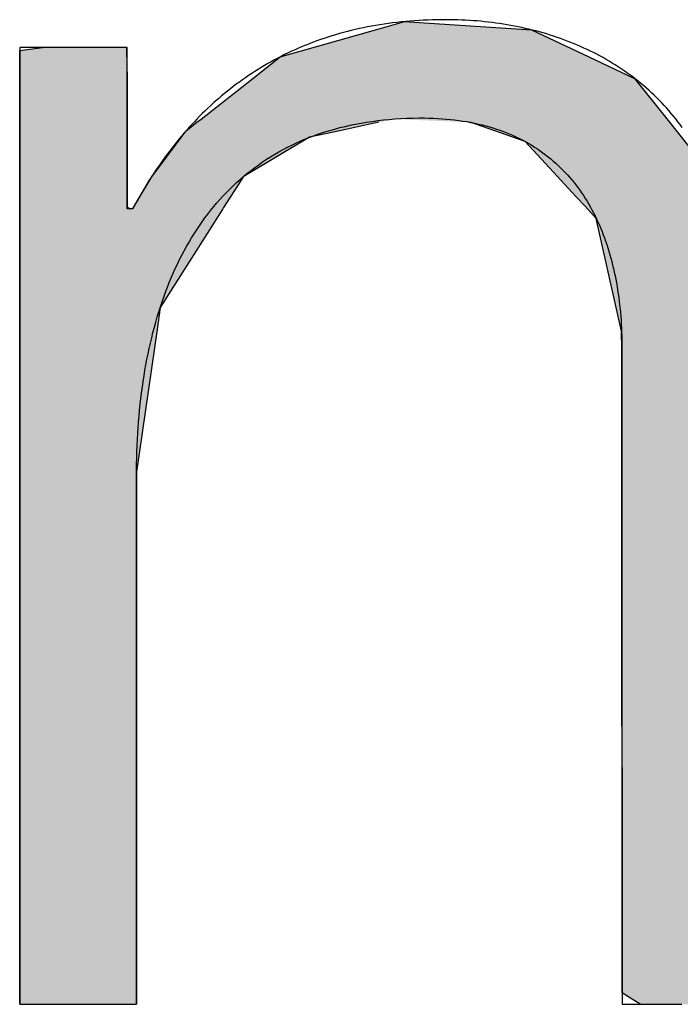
# Model space of a CAD drawing. Extents: x 715 to 7297, y 217 to 5760.
# Tile 27 of 89: x 3255 to 3291, y 426 to 480. Entities that reach past the tile are written whole.
import ezdxf

# ---------------------------------------------------------------- set-up
doc = ezdxf.new("R2010")
doc.units = 0
doc.layers.get('0').update_dxf_attribs({"linetype": 'CONTINUOUS'})
doc.layers.add('LOGO', color=7, linetype='CONTINUOUS')

# ---------------------------------------------------------------- blocks, each defined once
blk = doc.blocks.new('*U25')
at = {"layer": 'LOGO', "color": 30, "linetype": 'CONTINUOUS'}
for p, q in [((2.8125, 7.6944), (3.0151, 7.7517)), ((3.0151, 7.7517), (3.0415, 7.7592)), ((3.0415, 7.7592), (3.1575, 7.7517)), ((3.1575, 7.7517), (4.045, 7.6944)), ((7.2875, 7.667), (7.5662, 7.7517)), ((7.5662, 7.7517), (7.7901, 7.7592)), ((7.7901, 7.7592), (8.1269, 7.7705)), ((8.1269, 7.7705), (8.205, 7.7592)), ((8.205, 7.7592), (8.257, 7.7517)), ((8.257, 7.7517), (8.8448, 7.667)), ((2.0601, 7.4815), (2.8125, 7.6944)), ((4.045, 7.6944), (4.4971, 7.4815)), ((6.6525, 7.474), (7.2875, 7.667)), ((8.8448, 7.667), (9.1621, 7.474)), ((0.0009, 7.533), (0.181, 7.5547)), ((0.8447, 7.5547), (0.8452, 7.533)), ((0.0009, 7.309), (0.0009, 7.533)), ((0.8452, 7.533), (0.8501, 7.309)), ((1.8423, 7.3105), (2.0601, 7.4815)), ((4.4971, 7.4815), (4.8601, 7.3105)), ((6.0994, 7.0342), (6.6525, 7.474)), ((9.1621, 7.474), (9.8851, 7.0342)), ((0.0009, 7.2858), (0.0009, 7.309)), ((0.8501, 7.309), (0.8501, 7.2858)), ((1.4345, 6.9904), (1.8423, 7.3105)), ((4.8601, 7.3105), (5.1149, 6.9904)), ((0.0009, 6.8026), (0.0009, 7.2858)), ((0.8501, 7.2858), (0.8501, 6.8026)), ((5.9796, 6.9389), (6.0994, 7.0342)), ((9.8851, 7.0342), (9.9248, 6.9389)), ((1.3157, 6.8972), (1.4013, 6.9644)), ((1.4013, 6.9644), (1.4345, 6.9904)), ((2.8396, 6.9644), (2.5297, 6.8972)), ((3.9961, 6.8117), (3.5596, 6.9644)), ((5.1149, 6.9904), (5.1357, 6.9644)), ((5.1357, 6.9644), (5.2572, 6.8117)), ((5.9, 6.8756), (5.9796, 6.9389)), ((7.1854, 6.9389), (7.0364, 6.8756)), ((8.4328, 6.9158), (7.1854, 6.9389)), ((9.9248, 6.9389), (9.9345, 6.9158)), ((1.046, 6.535), (1.2773, 6.8457)), ((1.2773, 6.8457), (1.3157, 6.8972)), ((2.2922, 6.8457), (1.7672, 6.535)), ((2.5297, 6.8972), (2.2922, 6.8457)), ((5.7793, 6.6977), (5.9, 6.8756)), ((7.0364, 6.8756), (6.6174, 6.6977)), ((9.1699, 6.4434), (8.4328, 6.9158)), ((9.9345, 6.9158), (10.1315, 6.4434)), ((0.0009, 6.712), (0.0009, 6.8026)), ((0.8501, 6.8026), (0.8501, 6.712)), ((4.1882, 6.6038), (3.9961, 6.8117)), ((5.2572, 6.8117), (5.4227, 6.6038)), ((0.0009, 6.295), (0.0009, 6.712)), ((0.8501, 6.712), (0.8501, 6.295)), ((5.6143, 6.4542), (5.7793, 6.6977)), ((6.6174, 6.6977), (6.3622, 6.4542)), ((1.0255, 6.5075), (1.046, 6.535)), ((1.7672, 6.535), (1.7497, 6.5075)), ((4.3988, 6.376), (4.1882, 6.6038)), ((5.4227, 6.6038), (5.5112, 6.376)), ((0.8997, 6.2913), (1.0255, 6.5075)), ((1.7497, 6.5075), (1.6124, 6.2913)), ((5.5112, 6.376), (5.6143, 6.4542)), ((6.3622, 6.4542), (6.2802, 6.376)), ((4.4681, 6.301), (4.3988, 6.376)), ((6.2802, 6.376), (6.2016, 6.301)), ((9.3969, 5.8232), (9.1699, 6.4434)), ((10.1315, 6.4434), (10.3901, 5.8232)), ((4.5572, 6.2046), (4.4681, 6.301)), ((6.2016, 6.301), (6.1634, 6.2046)), ((0.0009, 6.2807), (0.0009, 6.295)), ((0.0009, 5.5026), (0.0009, 6.2807)), ((0.8501, 6.295), (0.8782, 6.2807)), ((0.8933, 6.2807), (0.8997, 6.2913)), ((1.6056, 6.2807), (1.1112, 5.5026)), ((1.6124, 6.2913), (1.6056, 6.2807)), ((4.7569, 5.3141), (4.5572, 6.2046)), ((6.1634, 6.2046), (5.8106, 5.3141)), ((9.4891, 5.5712), (9.3969, 5.8232)), ((10.3901, 5.8232), (10.408, 5.5712)), ((9.5028, 5.1158), (9.4891, 5.5712)), ((10.408, 5.5712), (10.4404, 5.1158)), ((0.0009, 5.3287), (0.0009, 5.5026)), ((1.1112, 5.5026), (1.0861, 5.3287)), ((0.0009, 4.2043), (0.0009, 5.3287)), ((1.0861, 5.3287), (0.9233, 4.2043)), ((4.758, 5.1719), (4.7569, 5.3141)), ((5.8106, 5.3141), (5.7542, 5.1719)), ((4.7594, 4.9763), (4.758, 5.1719)), ((5.7542, 5.1719), (5.7342, 4.9763)), ((9.5168, 4.6512), (9.5028, 5.1158)), ((10.4404, 5.1158), (10.4404, 4.6512)), ((4.7594, 4.5045), (4.7594, 4.9763)), ((5.7342, 4.9763), (5.686, 4.5045)), ((9.518, 4.6115), (9.5168, 4.6512)), ((9.518, 3.6694), (9.518, 4.6115)), ((10.4404, 4.6512), (10.4404, 4.6115)), ((10.4404, 4.6115), (10.4404, 3.6694)), ((4.7594, 4.2315), (4.7594, 4.5045)), ((5.686, 4.5045), (5.683, 4.2315)), ((0.0009, 3.7966), (0.0009, 4.2043)), ((0.9233, 4.2043), (0.9233, 3.7966)), ((4.7594, 4.1327), (4.7594, 4.2315)), ((5.683, 4.2315), (5.6818, 4.1327)), ((4.7594, 3.4908), (4.7594, 4.1327)), ((5.6818, 4.1327), (5.6818, 3.4908)), ((0.0009, 2.974), (0.0009, 3.7966)), ((0.9233, 3.7966), (0.9233, 2.974)), ((9.518, 3.638), (9.518, 3.6694)), ((10.4404, 3.6694), (10.4404, 3.638)), ((9.518, 2.4418), (9.518, 3.638)), ((10.4404, 3.638), (10.4404, 2.4418)), ((4.7594, 2.536), (4.7594, 3.4908)), ((5.6818, 3.4908), (5.6818, 2.536)), ((0.0009, 1.7518), (0.0009, 2.974)), ((0.9233, 2.974), (0.9233, 1.7518)), ((4.7594, 1.8497), (4.7594, 2.536)), ((5.6818, 2.536), (5.6818, 1.8497)), ((9.518, 2.4209), (9.518, 2.4418)), ((9.518, 1.2401), (9.518, 2.4209)), ((10.4404, 2.4418), (10.4404, 2.4209)), ((10.4404, 2.4209), (10.4404, 1.2401)), ((4.7594, 0.7557), (4.7594, 1.8497)), ((5.6818, 1.8497), (5.6818, 0.7557)), ((0.0009, 0.9776), (0.0009, 1.7518)), ((0.9233, 1.7518), (0.9233, 0.9776)), ((9.518, 1.2295), (9.518, 1.2401)), ((9.518, 0.3358), (9.518, 1.2295)), ((10.4404, 1.2401), (10.4404, 1.2295)), ((10.4404, 1.2295), (10.4404, 0.3358)), ((0.0009, 0.4495), (0.0009, 0.9776)), ((0.9233, 0.9776), (0.9233, 0.4495)), ((4.7594, 0.594), (4.7594, 0.7557)), ((5.6818, 0.7557), (5.6818, 0.594)), ((4.7594, 0.0885), (4.7594, 0.594)), ((5.6818, 0.594), (5.6818, 0.0885)), ((0.0009, 0.2507), (0.0009, 0.4495)), ((0.9233, 0.4495), (0.9233, 0.2507)), ((9.518, 0.3329), (9.518, 0.3358)), ((9.5181, -0.0004), (9.518, 0.3329)), ((10.4404, 0.3329), (10.4402, -0.0004)), ((10.4404, 0.3358), (10.4404, 0.3329)), ((0.0009, 0.0951), (0.0009, 0.2507)), ((0.9233, 0.2507), (0.9229, 0.0951)), ((0.0009, -0.0004), (0.0009, 0.0951)), ((0.9229, 0.0951), (0.9226, -0.0004)), ((4.8056, 0.06), (4.7594, 0.0885)), ((5.6818, 0.0885), (5.6818, 0.06)), ((4.9035, -0.0004), (4.8056, 0.06)), ((5.6818, 0.06), (5.659, -0.0004))]:
    blk.add_line(p, q, dxfattribs=at)
at = {"layer": 'LOGO', "color": 30, "linetype": 'CONTINUOUS', "extrusion": (0, 0, -1)}
for points in [[(-3.0151, 7.7517), (-4.045, 7.6944), (-2.8125, 7.6944)], [(-3.0415, 7.7592), (-3.1575, 7.7517), (-3.0151, 7.7517)], [(-3.0151, 7.7517), (-3.1575, 7.7517), (-4.045, 7.6944)], [(-7.5662, 7.7517), (-8.8448, 7.667), (-7.2875, 7.667)], [(-7.7901, 7.7592), (-8.257, 7.7517), (-7.5662, 7.7517)], [(-7.5662, 7.7517), (-8.257, 7.7517), (-8.8448, 7.667)], [(-8.1269, 7.7705), (-8.205, 7.7592), (-7.7901, 7.7592)], [(-7.7901, 7.7592), (-8.205, 7.7592), (-8.257, 7.7517)], [(-2.8125, 7.6944), (-4.4971, 7.4815), (-2.0601, 7.4815)], [(-2.8125, 7.6944), (-4.045, 7.6944), (-4.4971, 7.4815)], [(-7.2875, 7.667), (-9.1621, 7.474), (-6.6525, 7.474)], [(-7.2875, 7.667), (-8.8448, 7.667), (-9.1621, 7.474)], [(-0.181, 7.5547), (-0.8452, 7.533), (-0.0009, 7.533)], [(-0.181, 7.5547), (-0.8447, 7.5547), (-0.8452, 7.533)], [(-0.0009, 7.533), (-0.8501, 7.309), (-0.0009, 7.309)], [(-0.0009, 7.533), (-0.8452, 7.533), (-0.8501, 7.309)], [(-2.0601, 7.4815), (-4.8601, 7.3105), (-1.8423, 7.3105)], [(-2.0601, 7.4815), (-4.4971, 7.4815), (-4.8601, 7.3105)], [(-6.6525, 7.474), (-9.8851, 7.0342), (-6.0994, 7.0342)], [(-6.6525, 7.474), (-9.1621, 7.474), (-9.8851, 7.0342)], [(-0.0009, 7.309), (-0.8501, 7.2858), (-0.0009, 7.2858)], [(-0.0009, 7.309), (-0.8501, 7.309), (-0.8501, 7.2858)], [(-1.8423, 7.3105), (-5.1149, 6.9904), (-1.4345, 6.9904)], [(-1.8423, 7.3105), (-4.8601, 7.3105), (-5.1149, 6.9904)], [(-0.0009, 7.2858), (-0.8501, 6.8026), (-0.0009, 6.8026)], [(-0.0009, 7.2858), (-0.8501, 7.2858), (-0.8501, 6.8026)], [(-6.0994, 7.0342), (-9.9248, 6.9389), (-5.9796, 6.9389)], [(-6.0994, 7.0342), (-9.8851, 7.0342), (-9.9248, 6.9389)], [(-1.4013, 6.9644), (-2.5297, 6.8972), (-1.3157, 6.8972)], [(-1.4345, 6.9904), (-2.8396, 6.9644), (-1.4013, 6.9644)], [(-1.4013, 6.9644), (-2.8396, 6.9644), (-2.5297, 6.8972)], [(-1.4345, 6.9904), (-2.9599, 6.9904), (-2.8396, 6.9644)], [(-2.9599, 6.9904), (-5.1357, 6.9644), (-3.5596, 6.9644)], [(-2.9599, 6.9904), (-5.1149, 6.9904), (-5.1357, 6.9644)], [(-3.5596, 6.9644), (-5.2572, 6.8117), (-3.9961, 6.8117)], [(-3.5596, 6.9644), (-5.1357, 6.9644), (-5.2572, 6.8117)], [(-5.9796, 6.9389), (-7.0364, 6.8756), (-5.9, 6.8756)], [(-5.9796, 6.9389), (-7.1854, 6.9389), (-7.0364, 6.8756)], [(-7.1854, 6.9389), (-9.9345, 6.9158), (-8.4328, 6.9158)], [(-7.1854, 6.9389), (-9.9248, 6.9389), (-9.9345, 6.9158)], [(-1.2773, 6.8457), (-1.7672, 6.535), (-1.046, 6.535)], [(-1.3157, 6.8972), (-2.2922, 6.8457), (-1.2773, 6.8457)], [(-1.2773, 6.8457), (-2.2922, 6.8457), (-1.7672, 6.535)], [(-1.3157, 6.8972), (-2.5297, 6.8972), (-2.2922, 6.8457)], [(-5.9, 6.8756), (-6.6174, 6.6977), (-5.7793, 6.6977)], [(-5.9, 6.8756), (-7.0364, 6.8756), (-6.6174, 6.6977)], [(-8.4328, 6.9158), (-10.1315, 6.4434), (-9.1699, 6.4434)], [(-8.4328, 6.9158), (-9.9345, 6.9158), (-10.1315, 6.4434)], [(-0.0009, 6.8026), (-0.8501, 6.712), (-0.0009, 6.712)], [(-0.0009, 6.8026), (-0.8501, 6.8026), (-0.8501, 6.712)], [(-3.9961, 6.8117), (-5.4227, 6.6038), (-4.1882, 6.6038)], [(-3.9961, 6.8117), (-5.2572, 6.8117), (-5.4227, 6.6038)], [(-0.0009, 6.712), (-0.8501, 6.295), (-0.0009, 6.295)], [(-0.0009, 6.712), (-0.8501, 6.712), (-0.8501, 6.295)], [(-5.7793, 6.6977), (-6.3622, 6.4542), (-5.6143, 6.4542)], [(-5.7793, 6.6977), (-6.6174, 6.6977), (-6.3622, 6.4542)], [(-1.046, 6.535), (-1.7497, 6.5075), (-1.0255, 6.5075)], [(-1.046, 6.535), (-1.7672, 6.535), (-1.7497, 6.5075)], [(-4.1882, 6.6038), (-5.5112, 6.376), (-4.3988, 6.376)], [(-4.1882, 6.6038), (-5.4227, 6.6038), (-5.5112, 6.376)], [(-1.0255, 6.5075), (-1.6124, 6.2913), (-0.8997, 6.2913)], [(-1.0255, 6.5075), (-1.7497, 6.5075), (-1.6124, 6.2913)], [(-5.6143, 6.4542), (-6.2802, 6.376), (-5.5112, 6.376)], [(-5.6143, 6.4542), (-6.3622, 6.4542), (-6.2802, 6.376)], [(-4.3988, 6.376), (-6.2016, 6.301), (-4.4681, 6.301)], [(-4.3988, 6.376), (-6.2802, 6.376), (-6.2016, 6.301)], [(-9.1699, 6.4434), (-10.3901, 5.8232), (-9.3969, 5.8232)], [(-9.1699, 6.4434), (-10.1315, 6.4434), (-10.3901, 5.8232)], [(-4.4681, 6.301), (-6.1634, 6.2046), (-4.5572, 6.2046)], [(-4.4681, 6.301), (-6.2016, 6.301), (-6.1634, 6.2046)], [(-0.0009, 6.295), (-0.8782, 6.2807), (-0.0009, 6.2807)], [(-0.0009, 6.295), (-0.8501, 6.295), (-0.8782, 6.2807)], [(-0.0009, 6.2807), (-1.1112, 5.5026), (-0.0009, 5.5026)], [(-0.0009, 6.2807), (-1.6056, 6.2807), (-1.1112, 5.5026)], [(-0.8997, 6.2913), (-1.6056, 6.2807), (-0.8933, 6.2807)], [(-0.8997, 6.2913), (-1.6124, 6.2913), (-1.6056, 6.2807)], [(-4.5572, 6.2046), (-5.8106, 5.3141), (-4.7569, 5.3141)], [(-4.5572, 6.2046), (-6.1634, 6.2046), (-5.8106, 5.3141)], [(-9.3969, 5.8232), (-10.408, 5.5712), (-9.4891, 5.5712)], [(-9.3969, 5.8232), (-10.3901, 5.8232), (-10.408, 5.5712)], [(-9.4891, 5.5712), (-10.4404, 5.1158), (-9.5028, 5.1158)], [(-9.4891, 5.5712), (-10.408, 5.5712), (-10.4404, 5.1158)], [(-0.0009, 5.5026), (-1.0861, 5.3287), (-0.0009, 5.3287)], [(-0.0009, 5.5026), (-1.1112, 5.5026), (-1.0861, 5.3287)], [(-0.0009, 5.3287), (-0.9233, 4.2043), (-0.0009, 4.2043)], [(-0.0009, 5.3287), (-1.0861, 5.3287), (-0.9233, 4.2043)], [(-4.7569, 5.3141), (-5.7542, 5.1719), (-4.758, 5.1719)], [(-4.7569, 5.3141), (-5.8106, 5.3141), (-5.7542, 5.1719)], [(-4.758, 5.1719), (-5.7342, 4.9763), (-4.7594, 4.9763)], [(-4.758, 5.1719), (-5.7542, 5.1719), (-5.7342, 4.9763)], [(-9.5028, 5.1158), (-10.4404, 4.6512), (-9.5168, 4.6512)], [(-9.5028, 5.1158), (-10.4404, 5.1158), (-10.4404, 4.6512)], [(-4.7594, 4.9763), (-5.686, 4.5045), (-4.7594, 4.5045)], [(-4.7594, 4.9763), (-5.7342, 4.9763), (-5.686, 4.5045)], [(-9.5168, 4.6512), (-10.4404, 4.6115), (-9.518, 4.6115)], [(-9.5168, 4.6512), (-10.4404, 4.6512), (-10.4404, 4.6115)], [(-9.518, 4.6115), (-10.4404, 3.6694), (-9.518, 3.6694)], [(-9.518, 4.6115), (-10.4404, 4.6115), (-10.4404, 3.6694)], [(-4.7594, 4.5045), (-5.683, 4.2315), (-4.7594, 4.2315)], [(-4.7594, 4.5045), (-5.686, 4.5045), (-5.683, 4.2315)], [(-0.0009, 4.2043), (-0.9233, 3.7966), (-0.0009, 3.7966)], [(-0.0009, 4.2043), (-0.9233, 4.2043), (-0.9233, 3.7966)], [(-4.7594, 4.2315), (-5.6818, 4.1327), (-4.7594, 4.1327)], [(-4.7594, 4.2315), (-5.683, 4.2315), (-5.6818, 4.1327)], [(-4.7594, 4.1327), (-5.6818, 3.4908), (-4.7594, 3.4908)], [(-4.7594, 4.1327), (-5.6818, 4.1327), (-5.6818, 3.4908)], [(-0.0009, 3.7966), (-0.9233, 2.974), (-0.0009, 2.974)], [(-0.0009, 3.7966), (-0.9233, 3.7966), (-0.9233, 2.974)], [(-9.518, 3.6694), (-10.4404, 3.638), (-9.518, 3.638)], [(-9.518, 3.6694), (-10.4404, 3.6694), (-10.4404, 3.638)], [(-9.518, 3.638), (-10.4404, 2.4418), (-9.518, 2.4418)], [(-9.518, 3.638), (-10.4404, 3.638), (-10.4404, 2.4418)], [(-4.7594, 3.4908), (-5.6818, 2.536), (-4.7594, 2.536)], [(-4.7594, 3.4908), (-5.6818, 3.4908), (-5.6818, 2.536)], [(-0.0009, 2.974), (-0.9233, 1.7518), (-0.0009, 1.7518)], [(-0.0009, 2.974), (-0.9233, 2.974), (-0.9233, 1.7518)], [(-4.7594, 2.536), (-5.6818, 1.8497), (-4.7594, 1.8497)], [(-4.7594, 2.536), (-5.6818, 2.536), (-5.6818, 1.8497)], [(-9.518, 2.4418), (-10.4404, 2.4209), (-9.518, 2.4209)], [(-9.518, 2.4418), (-10.4404, 2.4418), (-10.4404, 2.4209)], [(-9.518, 2.4209), (-10.4404, 1.2401), (-9.518, 1.2401)], [(-9.518, 2.4209), (-10.4404, 2.4209), (-10.4404, 1.2401)], [(-4.7594, 1.8497), (-5.6818, 0.7557), (-4.7594, 0.7557)], [(-4.7594, 1.8497), (-5.6818, 1.8497), (-5.6818, 0.7557)], [(-0.0009, 1.7518), (-0.9233, 0.9776), (-0.0009, 0.9776)], [(-0.0009, 1.7518), (-0.9233, 1.7518), (-0.9233, 0.9776)], [(-9.518, 1.2401), (-10.4404, 1.2295), (-9.518, 1.2295)], [(-9.518, 1.2401), (-10.4404, 1.2401), (-10.4404, 1.2295)], [(-9.518, 1.2295), (-10.4404, 0.3358), (-9.518, 0.3358)], [(-9.518, 1.2295), (-10.4404, 1.2295), (-10.4404, 0.3358)], [(-0.0009, 0.9776), (-0.9233, 0.4495), (-0.0009, 0.4495)], [(-0.0009, 0.9776), (-0.9233, 0.9776), (-0.9233, 0.4495)], [(-4.7594, 0.7557), (-5.6818, 0.594), (-4.7594, 0.594)], [(-4.7594, 0.7557), (-5.6818, 0.7557), (-5.6818, 0.594)], [(-4.7594, 0.594), (-5.6818, 0.0885), (-4.7594, 0.0885)], [(-4.7594, 0.594), (-5.6818, 0.594), (-5.6818, 0.0885)], [(-0.0009, 0.4495), (-0.9233, 0.2507), (-0.0009, 0.2507)], [(-0.0009, 0.4495), (-0.9233, 0.4495), (-0.9233, 0.2507)], [(-9.518, 0.3358), (-10.4404, 0.3329), (-9.518, 0.3329)], [(-9.518, 0.3358), (-10.4404, 0.3358), (-10.4404, 0.3329)], [(-9.518, 0.3329), (-10.4402, -0.0004), (-9.5181, -0.0004)], [(-9.518, 0.3329), (-10.4404, 0.3329), (-10.4402, -0.0004)], [(-0.0009, 0.2507), (-0.9229, 0.0951), (-0.0009, 0.0951)], [(-0.0009, 0.2507), (-0.9233, 0.2507), (-0.9229, 0.0951)], [(-0.0009, 0.0951), (-0.9226, -0.0004), (-0.0009, -0.0004)], [(-0.0009, 0.0951), (-0.9229, 0.0951), (-0.9226, -0.0004)], [(-4.7594, 0.0885), (-5.6818, 0.06), (-4.8056, 0.06)], [(-4.7594, 0.0885), (-5.6818, 0.0885), (-5.6818, 0.06)], [(-4.8056, 0.06), (-5.659, -0.0004), (-4.9035, -0.0004)], [(-4.8056, 0.06), (-5.6818, 0.06), (-5.659, -0.0004)]]:
    blk.add_solid(points, dxfattribs=at)
blk = doc.blocks.new('KLAUS')
at = {"layer": 'LOGO'}
for points in [[(0.0009, -0.0004, 0), (0.0012, -0.0004, 0), (0.002, -0.0004, 0), (0.0034, -0.0004, 0), (0.0054, -0.0004, 0), (0.0079, -0.0004, 0), (0.0109, -0.0004, 0), (0.0145, -0.0004, 0), (0.0185, -0.0004, 0), (0.023, -0.0004, 0), (0.028, -0.0004, 0), (0.0335, -0.0004, 0), (0.0394, -0.0004, 0), (0.0457, -0.0004, 0), (0.0525, -0.0004, 0), (0.0597, -0.0004, 0), (0.0673, -0.0004, 0), (0.0753, -0.0004, 0), (0.0836, -0.0004, 0), (0.0924, -0.0004, 0), (0.1014, -0.0004, 0), (0.1109, -0.0004, 0), (0.1206, -0.0004, 0), (0.1307, -0.0004, 0), (0.1411, -0.0004, 0), (0.1518, -0.0004, 0), (0.1627, -0.0004, 0), (0.174, -0.0004, 0), (0.1855, -0.0004, 0), (0.1972, -0.0004, 0), (0.2092, -0.0004, 0), (0.2214, -0.0004, 0), (0.2338, -0.0004, 0), (0.2465, -0.0004, 0), (0.2593, -0.0004, 0), (0.2722, -0.0004, 0), (0.2854, -0.0004, 0), (0.2987, -0.0004, 0), (0.3121, -0.0004, 0), (0.3257, -0.0004, 0), (0.3394, -0.0004, 0), (0.3532, -0.0004, 0), (0.3671, -0.0004, 0), (0.381, -0.0004, 0), (0.395, -0.0004, 0), (0.4091, -0.0004, 0), (0.4233, -0.0004, 0), (0.4374, -0.0004, 0), (0.4516, -0.0004, 0), (0.4658, -0.0004, 0), (0.48, -0.0004, 0), (0.4942, -0.0004, 0), (0.5083, -0.0004, 0), (0.5224, -0.0004, 0), (0.5365, -0.0004, 0), (0.5505, -0.0004, 0), (0.5644, -0.0004, 0), (0.5782, -0.0004, 0), (0.592, -0.0004, 0), (0.6056, -0.0004, 0), (0.6191, -0.0004, 0), (0.6325, -0.0004, 0), (0.6457, -0.0004, 0), (0.6588, -0.0004, 0), (0.6716, -0.0004, 0), (0.6844, -0.0004, 0), (0.6969, -0.0004, 0), (0.7092, -0.0004, 0), (0.7213, -0.0004, 0), (0.7331, -0.0004, 0), (0.7448, -0.0004, 0), (0.7561, -0.0004, 0), (0.7672, -0.0004, 0), (0.778, -0.0004, 0), (0.7886, -0.0004, 0), (0.7988, -0.0004, 0), (0.8087, -0.0004, 0), (0.8183, -0.0004, 0), (0.8275, -0.0004, 0), (0.8364, -0.0004, 0), (0.845, -0.0004, 0), (0.8531, -0.0004, 0), (0.8609, -0.0004, 0), (0.8683, -0.0004, 0), (0.8753, -0.0004, 0), (0.8818, -0.0004, 0), (0.888, -0.0004, 0), (0.8936, -0.0004, 0), (0.8988, -0.0004, 0), (0.9036, -0.0004, 0), (0.9079, -0.0004, 0), (0.9116, -0.0004, 0), (0.9149, -0.0004, 0), (0.9176, -0.0004, 0), (0.9199, -0.0004, 0), (0.9215, -0.0004, 0), (0.9227, -0.0004, 0), (0.9232, -0.0004, 0), (0.9233, -0.0001, 0), (0.9233, 0.0026, 0), (0.9233, 0.0079, 0), (0.9233, 0.0157, 0), (0.9233, 0.026, 0), (0.9233, 0.0387, 0), (0.9233, 0.0537, 0), (0.9233, 0.0711, 0), (0.9233, 0.0907, 0), (0.9233, 0.1125, 0), (0.9233, 0.1364, 0), (0.9233, 0.1624, 0), (0.9233, 0.1905, 0), (0.9233, 0.2205, 0), (0.9233, 0.2525, 0), (0.9233, 0.2863, 0), (0.9233, 0.322, 0), (0.9233, 0.3594, 0), (0.9233, 0.3985, 0), (0.9233, 0.4393, 0), (0.9233, 0.4817, 0), (0.9233, 0.5256, 0), (0.9233, 0.571, 0), (0.9233, 0.6178, 0), (0.9233, 0.666, 0), (0.9233, 0.7155, 0), (0.9233, 0.7663, 0), (0.9233, 0.8183, 0), (0.9233, 0.8715, 0), (0.9233, 0.9257, 0), (0.9233, 0.9811, 0), (0.9233, 1.0374, 0), (0.9233, 1.0946, 0), (0.9233, 1.1528, 0), (0.9233, 1.2118, 0), (0.9233, 1.2715, 0), (0.9233, 1.332, 0), (0.9233, 1.3931, 0), (0.9233, 1.4549, 0), (0.9233, 1.5172, 0), (0.9233, 1.58, 0), (0.9233, 1.6433, 0), (0.9233, 1.7069, 0), (0.9233, 1.7709, 0), (0.9233, 1.8352, 0), (0.9233, 1.8997, 0), (0.9233, 1.9644, 0), (0.9233, 2.0292, 0), (0.9233, 2.0941, 0), (0.9233, 2.1589, 0), (0.9233, 2.2238, 0), (0.9233, 2.2885, 0), (0.9233, 2.3531, 0), (0.9233, 2.4175, 0), (0.9233, 2.4816, 0), (0.9233, 2.5454, 0), (0.9233, 2.6089, 0), (0.9233, 2.6719, 0), (0.9233, 2.7344, 0), (0.9233, 2.7964, 0), (0.9233, 2.8578, 0), (0.9233, 2.9186, 0), (0.9233, 2.9787, 0), (0.9233, 3.038, 0), (0.9233, 3.0965, 0), (0.9233, 3.1541, 0), (0.9233, 3.2108, 0), (0.9233, 3.2666, 0), (0.9233, 3.3213, 0), (0.9233, 3.375, 0), (0.9233, 3.4275, 0), (0.9233, 3.4788, 0), (0.9233, 3.5289, 0), (0.9233, 3.5777, 0), (0.9233, 3.6251, 0), (0.9233, 3.6711, 0), (0.9233, 3.7156, 0), (0.9233, 3.7587, 0), (0.9233, 3.8001, 0), (0.9233, 3.8399, 0), (0.9233, 3.8781, 0), (0.9233, 3.9145, 0), (0.9233, 3.9491, 0), (0.9233, 3.9819, 0), (0.9233, 4.0128, 0), (0.9233, 4.0417, 0), (0.9233, 4.0686, 0), (0.9233, 4.0935, 0), (0.9233, 4.1162, 0), (0.9233, 4.1367, 0), (0.9233, 4.1551, 0), (0.9233, 4.1711, 0), (0.9233, 4.1848, 0), (0.9233, 4.1961, 0), (0.9233, 4.205, 0), (0.9233, 4.2114, 0), (0.9233, 4.2152, 0), (0.9233, 4.2187, 0), (0.924, 4.2672, 0), (0.9251, 4.3155, 0), (0.9265, 4.3635, 0), (0.9284, 4.4113, 0), (0.9307, 4.4588, 0), (0.9334, 4.5061, 0), (0.9365, 4.5531, 0), (0.94, 4.5998, 0), (0.9439, 4.6462, 0), (0.9483, 4.6923, 0), (0.953, 4.7382, 0), (0.9582, 4.7837, 0), (0.9638, 4.8289, 0), (0.9698, 4.8739, 0), (0.9763, 4.9184, 0), (0.9832, 4.9627, 0), (0.9905, 5.0067, 0), (0.9982, 5.0503, 0), (1.0064, 5.0936, 0), (1.015, 5.1366, 0), (1.0241, 5.1792, 0), (1.0336, 5.2214, 0), (1.0435, 5.2633, 0), (1.0539, 5.3049, 0), (1.0648, 5.346, 0), (1.0761, 5.3868, 0), (1.0878, 5.4272, 0), (1.1, 5.4673, 0), (1.1126, 5.5069, 0), (1.1258, 5.5462, 0), (1.1393, 5.585, 0), (1.1534, 5.6234, 0), (1.1679, 5.6615, 0), (1.1828, 5.6991, 0), (1.1982, 5.7363, 0), (1.2141, 5.773, 0), (1.2305, 5.8094, 0), (1.2474, 5.8453, 0), (1.2647, 5.8807, 0), (1.2825, 5.9157, 0), (1.3008, 5.9503, 0), (1.3196, 5.9844, 0), (1.3388, 6.018, 0), (1.3585, 6.0512, 0), (1.3788, 6.0839, 0), (1.3995, 6.1161, 0), (1.4207, 6.1478, 0), (1.4424, 6.179, 0), (1.4647, 6.2098, 0), (1.4874, 6.24, 0), (1.5106, 6.2697, 0), (1.5343, 6.2989, 0), (1.5585, 6.3277, 0), (1.5833, 6.3558, 0), (1.6085, 6.3835, 0), (1.6342, 6.4106, 0), (1.6605, 6.4372, 0), (1.6873, 6.4632, 0), (1.7146, 6.4887, 0), (1.7424, 6.5136, 0), (1.7708, 6.538, 0), (1.7996, 6.5618, 0), (1.829, 6.5851, 0), (1.859, 6.6077, 0), (1.8894, 6.6298, 0), (1.9204, 6.6513, 0), (1.952, 6.6722, 0), (1.984, 6.6925, 0), (2.0166, 6.7123, 0), (2.0498, 6.7313, 0), (2.0835, 6.7498, 0), (2.1177, 6.7677, 0), (2.1525, 6.785, 0), (2.1878, 6.8016, 0), (2.2237, 6.8176, 0), (2.2601, 6.8329, 0), (2.2971, 6.8476, 0), (2.3347, 6.8617, 0), (2.3728, 6.8751, 0), (2.4115, 6.8878, 0), (2.4507, 6.8999, 0), (2.4905, 6.9113, 0), (2.5309, 6.922, 0), (2.5719, 6.9321, 0), (2.6134, 6.9414, 0), (2.6555, 6.9501, 0), (2.6982, 6.9581, 0), (2.7414, 6.9653, 0), (2.7853, 6.9719, 0), (2.8297, 6.9777, 0), (2.8747, 6.9828, 0), (2.9203, 6.9873, 0), (2.9665, 6.9909, 0), (3.0132, 6.9939, 0), (3.0606, 6.9961, 0), (3.1086, 6.9975, 0), (3.1571, 6.9982, 0), (3.1986, 6.9982, 0), (3.2342, 6.9976, 0), (3.2693, 6.9965, 0), (3.3039, 6.9949, 0), (3.338, 6.9927, 0), (3.3717, 6.9901, 0), (3.4049, 6.9869, 0), (3.4377, 6.9832, 0), (3.47, 6.979, 0), (3.5019, 6.9744, 0), (3.5333, 6.9692, 0), (3.5642, 6.9635, 0), (3.5947, 6.9573, 0), (3.6248, 6.9507, 0), (3.6544, 6.9436, 0), (3.6835, 6.936, 0), (3.7123, 6.928, 0), (3.7406, 6.9194, 0), (3.7684, 6.9105, 0), (3.7958, 6.901, 0), (3.8228, 6.8911, 0), (3.8494, 6.8808, 0), (3.8755, 6.87, 0), (3.9012, 6.8588, 0), (3.9265, 6.8472, 0), (3.9514, 6.8351, 0), (3.9758, 6.8226, 0), (3.9998, 6.8097, 0), (4.0234, 6.7964, 0), (4.0466, 6.7826, 0), (4.0694, 6.7685, 0), (4.0917, 6.7539, 0), (4.1137, 6.7389, 0), (4.1352, 6.7236, 0), (4.1563, 6.7079, 0), (4.1771, 6.6917, 0), (4.1974, 6.6752, 0), (4.2173, 6.6584, 0), (4.2369, 6.6411, 0), (4.256, 6.6235, 0), (4.2748, 6.6055, 0), (4.2932, 6.5871, 0), (4.3111, 6.5685, 0), (4.3287, 6.5494, 0), (4.3459, 6.53, 0), (4.3628, 6.5103, 0), (4.3792, 6.4902, 0), (4.3952, 6.4698, 0), (4.4109, 6.449, 0), (4.4262, 6.428, 0), (4.4412, 6.4066, 0), (4.4557, 6.3849, 0), (4.4699, 6.3629, 0), (4.4838, 6.3406, 0), (4.4972, 6.318, 0), (4.5103, 6.295, 0), (4.5231, 6.2718, 0), (4.5355, 6.2483, 0), (4.5475, 6.2245, 0), (4.5592, 6.2005, 0), (4.5705, 6.1761, 0), (4.5814, 6.1515, 0), (4.5921, 6.1266, 0), (4.6023, 6.1015, 0), (4.6123, 6.0761, 0), (4.6218, 6.0504, 0), (4.6311, 6.0245, 0), (4.64, 5.9984, 0), (4.6486, 5.972, 0), (4.6568, 5.9454, 0), (4.6647, 5.9185, 0), (4.6723, 5.8914, 0), (4.6795, 5.8641, 0), (4.6864, 5.8365, 0), (4.693, 5.8088, 0), (4.6993, 5.7808, 0), (4.7052, 5.7527, 0), (4.7108, 5.7243, 0), (4.7161, 5.6957, 0), (4.7211, 5.667, 0), (4.7258, 5.638, 0), (4.7302, 5.6089, 0), (4.7342, 5.5796, 0), (4.738, 5.5501, 0), (4.7414, 5.5204, 0), (4.7446, 5.4906, 0), (4.7474, 5.4606, 0), (4.75, 5.4304, 0), (4.7522, 5.4001, 0), (4.7542, 5.3697, 0), (4.7558, 5.3391, 0), (4.7572, 5.3083, 0), (4.7583, 5.2774, 0), (4.759, 5.2464, 0), (4.7595, 5.2153, 0), (4.7598, 5.184, 0), (4.7597, 5.1526, 0), (4.7594, 5.1241, 0), (4.7594, 5.1222, 0), (4.7594, 5.1171, 0), (4.7594, 5.109, 0), (4.7594, 5.0978, 0), (4.7594, 5.0836, 0), (4.7594, 5.0665, 0), (4.7594, 5.0466, 0), (4.7594, 5.024, 0), (4.7594, 4.9986, 0), (4.7594, 4.9706, 0), (4.7594, 4.9401, 0), (4.7594, 4.907, 0), (4.7594, 4.8715, 0), (4.7594, 4.8337, 0), (4.7594, 4.7935, 0), (4.7594, 4.7511, 0), (4.7594, 4.7066, 0), (4.7594, 4.6599, 0), (4.7594, 4.6112, 0), (4.7594, 4.5606, 0), (4.7594, 4.508, 0), (4.7594, 4.4536, 0), (4.7594, 4.3974, 0), (4.7594, 4.3396, 0), (4.7594, 4.2801, 0), (4.7594, 4.219, 0), (4.7594, 4.1564, 0), (4.7594, 4.0924, 0), (4.7594, 4.027, 0), (4.7594, 3.9603, 0), (4.7594, 3.8924, 0), (4.7594, 3.8233, 0), (4.7594, 3.7531, 0), (4.7594, 3.6818, 0), (4.7594, 3.6096, 0), (4.7594, 3.5365, 0), (4.7594, 3.4625, 0), (4.7594, 3.3878, 0), (4.7594, 3.3124, 0), (4.7594, 3.2363, 0), (4.7594, 3.1596, 0), (4.7594, 3.0825, 0), (4.7594, 3.0048, 0), (4.7594, 2.9269, 0), (4.7594, 2.8486, 0), (4.7594, 2.7701, 0), (4.7594, 2.6914, 0), (4.7594, 2.6126, 0), (4.7594, 2.5337, 0), (4.7594, 2.4549, 0), (4.7594, 2.3761, 0), (4.7594, 2.2975, 0), (4.7594, 2.2192, 0), (4.7594, 2.1411, 0), (4.7594, 2.0634, 0), (4.7594, 1.9861, 0), (4.7594, 1.9093, 0), (4.7594, 1.833, 0), (4.7594, 1.7574, 0), (4.7594, 1.6825, 0), (4.7594, 1.6083, 0), (4.7594, 1.5349, 0), (4.7594, 1.4624, 0), (4.7594, 1.3909, 0), (4.7594, 1.3204, 0), (4.7594, 1.251, 0), (4.7594, 1.1827, 0), (4.7594, 1.1156, 0), (4.7594, 1.0499, 0), (4.7594, 0.9855, 0), (4.7594, 0.9225, 0), (4.7594, 0.8609, 0), (4.7594, 0.801, 0), (4.7594, 0.7426, 0), (4.7594, 0.686, 0), (4.7594, 0.6311, 0), (4.7594, 0.578, 0), (4.7594, 0.5268, 0), (4.7594, 0.4775, 0), (4.7594, 0.4303, 0), (4.7594, 0.3851, 0), (4.7594, 0.3421, 0), (4.7594, 0.3013, 0), (4.7594, 0.2628, 0), (4.7594, 0.2266, 0), (4.7594, 0.1928, 0), (4.7594, 0.1615, 0), (4.7594, 0.1328, 0), (4.7594, 0.1067, 0), (4.7594, 0.0833, 0), (4.7594, 0.0626, 0), (4.7594, 0.0447, 0), (4.7594, 0.0297, 0), (4.7594, 0.0176, 0), (4.7594, 0.0086, 0), (4.7594, 0.0026, 0), (4.7594, -0.0002, 0), (4.7595, -0.0004, 0), (4.7602, -0.0004, 0), (4.7614, -0.0004, 0), (4.7631, -0.0004, 0), (4.7654, -0.0004, 0), (4.7683, -0.0004, 0), (4.7716, -0.0004, 0), (4.7754, -0.0004, 0), (4.7798, -0.0004, 0), (4.7846, -0.0004, 0), (4.7899, -0.0004, 0), (4.7956, -0.0004, 0), (4.8018, -0.0004, 0), (4.8084, -0.0004, 0), (4.8154, -0.0004, 0), (4.8229, -0.0004, 0), (4.8307, -0.0004, 0), (4.8389, -0.0004, 0), (4.8475, -0.0004, 0), (4.8565, -0.0004, 0), (4.8658, -0.0004, 0), (4.8754, -0.0004, 0), (4.8854, -0.0004, 0), (4.8956, -0.0004, 0), (4.9062, -0.0004, 0), (4.9171, -0.0004, 0), (4.9282, -0.0004, 0), (4.9396, -0.0004, 0), (4.9513, -0.0004, 0), (4.9632, -0.0004, 0), (4.9753, -0.0004, 0), (4.9876, -0.0004, 0), (5.0002, -0.0004, 0), (5.0129, -0.0004, 0), (5.0258, -0.0004, 0), (5.0389, -0.0004, 0), (5.0522, -0.0004, 0), (5.0655, -0.0004, 0), (5.0791, -0.0004, 0), (5.0927, -0.0004, 0), (5.1064, -0.0004, 0), (5.1203, -0.0004, 0), (5.1342, -0.0004, 0), (5.1482, -0.0004, 0), (5.1623, -0.0004, 0), (5.1764, -0.0004, 0), (5.1906, -0.0004, 0), (5.2047, -0.0004, 0), (5.2189, -0.0004, 0), (5.2331, -0.0004, 0)], [(5.237, 6.9228, 0), (5.2201, 6.9458, 0), (5.2029, 6.9684, 0), (5.1854, 6.9908, 0), (5.1676, 7.0128, 0), (5.1496, 7.0345, 0), (5.1312, 7.0559, 0), (5.1125, 7.077, 0), (5.0935, 7.0978, 0), (5.0743, 7.1182, 0), (5.0548, 7.1383, 0), (5.035, 7.1581, 0), (5.0149, 7.1776, 0), (4.9946, 7.1968, 0), (4.974, 7.2156, 0), (4.9531, 7.2342, 0), (4.9319, 7.2524, 0), (4.9105, 7.2703, 0), (4.8889, 7.2879, 0), (4.867, 7.3052, 0), (4.8448, 7.3221, 0), (4.8224, 7.3388, 0), (4.7998, 7.3551, 0), (4.7769, 7.3711, 0), (4.7538, 7.3868, 0), (4.7305, 7.4022, 0), (4.7069, 7.4173, 0), (4.6831, 7.432, 0), (4.6591, 7.4464, 0), (4.6349, 7.4606, 0), (4.6105, 7.4744, 0), (4.5858, 7.4879, 0), (4.5609, 7.5011, 0), (4.5359, 7.514, 0), (4.5106, 7.5265, 0), (4.4851, 7.5388, 0), (4.4595, 7.5507, 0), (4.4336, 7.5623, 0), (4.4076, 7.5736, 0), (4.3813, 7.5846, 0), (4.3549, 7.5953, 0), (4.3283, 7.6057, 0), (4.3016, 7.6158, 0), (4.2747, 7.6255, 0), (4.2476, 7.6349, 0), (4.2203, 7.6441, 0), (4.1929, 7.6529, 0), (4.1653, 7.6614, 0), (4.1375, 7.6696, 0), (4.1096, 7.6775, 0), (4.0816, 7.6851, 0), (4.0534, 7.6923, 0), (4.0251, 7.6993, 0), (3.9966, 7.7059, 0), (3.968, 7.7123, 0), (3.9393, 7.7183, 0), (3.9104, 7.724, 0), (3.8815, 7.7294, 0), (3.8523, 7.7345, 0), (3.8231, 7.7393, 0), (3.7938, 7.7438, 0), (3.7643, 7.748, 0), (3.7348, 7.7519, 0), (3.7051, 7.7555, 0), (3.6753, 7.7587, 0), (3.6455, 7.7617, 0), (3.6155, 7.7643, 0), (3.5855, 7.7667, 0), (3.5553, 7.7687, 0), (3.5251, 7.7704, 0), (3.4948, 7.7718, 0), (3.4644, 7.7729, 0), (3.434, 7.7737, 0), (3.4034, 7.7743, 0), (3.3728, 7.7744, 0), (3.3369, 7.7743, 0), (3.3003, 7.7738, 0), (3.2639, 7.7729, 0), (3.2279, 7.7717, 0), (3.192, 7.7701, 0), (3.1564, 7.7682, 0), (3.1211, 7.7659, 0), (3.0861, 7.7632, 0), (3.0513, 7.7602, 0), (3.0167, 7.7568, 0), (2.9824, 7.753, 0), (2.9483, 7.7489, 0), (2.9145, 7.7445, 0), (2.881, 7.7397, 0), (2.8477, 7.7346, 0), (2.8146, 7.7291, 0), (2.7818, 7.7233, 0), (2.7493, 7.7171, 0), (2.717, 7.7106, 0), (2.6849, 7.7038, 0), (2.6531, 7.6966, 0), (2.6215, 7.6891, 0), (2.5902, 7.6812, 0), (2.5591, 7.6731, 0), (2.5282, 7.6646, 0), (2.4976, 7.6557, 0), (2.4673, 7.6466, 0), (2.4372, 7.6371, 0), (2.4073, 7.6273, 0), (2.3777, 7.6172, 0), (2.3483, 7.6067, 0), (2.3191, 7.596, 0), (2.2902, 7.5849, 0), (2.2615, 7.5735, 0), (2.233, 7.5618, 0), (2.2048, 7.5498, 0), (2.1768, 7.5375, 0), (2.1491, 7.5249, 0), (2.1216, 7.5119, 0), (2.0943, 7.4987, 0), (2.0673, 7.4852, 0), (2.0405, 7.4713, 0), (2.0139, 7.4572, 0), (1.9875, 7.4428, 0), (1.9614, 7.428, 0), (1.9355, 7.413, 0), (1.9099, 7.3977, 0), (1.8844, 7.3821, 0), (1.8592, 7.3662, 0), (1.8342, 7.35, 0), (1.8095, 7.3336, 0), (1.7849, 7.3168, 0), (1.7606, 7.2998, 0), (1.7366, 7.2825, 0), (1.7127, 7.2649, 0), (1.689, 7.247, 0), (1.6656, 7.2289, 0), (1.6424, 7.2105, 0), (1.6195, 7.1918, 0), (1.5967, 7.1729, 0), (1.5742, 7.1536, 0), (1.5519, 7.1342, 0), (1.5298, 7.1144, 0), (1.5079, 7.0944, 0), (1.4862, 7.0742, 0), (1.4648, 7.0536, 0), (1.4435, 7.0328, 0), (1.4225, 7.0118, 0), (1.4017, 6.9905, 0), (1.3811, 6.9689, 0), (1.3607, 6.9471, 0), (1.3406, 6.9251, 0), (1.3206, 6.9028, 0), (1.3009, 6.8803, 0), (1.2813, 6.8575, 0), (1.262, 6.8344, 0), (1.2429, 6.8112, 0), (1.224, 6.7877, 0), (1.2053, 6.7639, 0), (1.1868, 6.7399, 0), (1.1685, 6.7157, 0), (1.1504, 6.6913, 0), (1.1325, 6.6666, 0), (1.1148, 6.6417, 0), (1.0974, 6.6166, 0), (1.0801, 6.5912, 0), (1.063, 6.5656, 0), (1.0461, 6.5398, 0), (1.0295, 6.5138, 0), (1.013, 6.4876, 0), (0.9967, 6.4611, 0), (0.9807, 6.4344, 0), (0.9648, 6.4076, 0), (0.9491, 6.3805, 0), (0.9336, 6.3532, 0), (0.9184, 6.3256, 0), (0.9033, 6.2979, 0), (0.894, 6.2807, 0), (0.894, 6.2807, 0), (0.8939, 6.2807, 0), (0.8939, 6.2807, 0), (0.8938, 6.2807, 0), (0.8936, 6.2807, 0), (0.8935, 6.2807, 0), (0.8933, 6.2807, 0), (0.8931, 6.2807, 0), (0.8929, 6.2807, 0), (0.8926, 6.2807, 0), (0.8924, 6.2807, 0), (0.8921, 6.2807, 0), (0.8918, 6.2807, 0), (0.8914, 6.2807, 0), (0.8911, 6.2807, 0), (0.8907, 6.2807, 0), (0.8903, 6.2807, 0), (0.8899, 6.2807, 0), (0.8895, 6.2807, 0), (0.8891, 6.2807, 0), (0.8886, 6.2807, 0), (0.8881, 6.2807, 0), (0.8877, 6.2807, 0), (0.8871, 6.2807, 0), (0.8866, 6.2807, 0), (0.8861, 6.2807, 0), (0.8856, 6.2807, 0), (0.885, 6.2807, 0), (0.8845, 6.2807, 0), (0.8839, 6.2807, 0), (0.8833, 6.2807, 0), (0.8827, 6.2807, 0), (0.8821, 6.2807, 0), (0.8815, 6.2807, 0), (0.8809, 6.2807, 0), (0.8802, 6.2807, 0), (0.8796, 6.2807, 0), (0.879, 6.2807, 0), (0.8783, 6.2807, 0), (0.8777, 6.2807, 0), (0.877, 6.2807, 0), (0.8763, 6.2807, 0), (0.8757, 6.2807, 0), (0.875, 6.2807, 0), (0.8743, 6.2807, 0), (0.8736, 6.2807, 0), (0.873, 6.2807, 0), (0.8723, 6.2807, 0), (0.8716, 6.2807, 0), (0.8709, 6.2807, 0), (0.8703, 6.2807, 0), (0.8696, 6.2807, 0), (0.8689, 6.2807, 0), (0.8683, 6.2807, 0), (0.8676, 6.2807, 0), (0.8669, 6.2807, 0), (0.8663, 6.2807, 0), (0.8656, 6.2807, 0), (0.865, 6.2807, 0), (0.8643, 6.2807, 0), (0.8637, 6.2807, 0), (0.8631, 6.2807, 0), (0.8625, 6.2807, 0), (0.8618, 6.2807, 0), (0.8612, 6.2807, 0), (0.8607, 6.2807, 0), (0.8601, 6.2807, 0), (0.8595, 6.2807, 0), (0.8589, 6.2807, 0), (0.8584, 6.2807, 0), (0.8579, 6.2807, 0), (0.8573, 6.2807, 0), (0.8568, 6.2807, 0), (0.8563, 6.2807, 0), (0.8558, 6.2807, 0), (0.8554, 6.2807, 0), (0.8549, 6.2807, 0), (0.8545, 6.2807, 0), (0.8541, 6.2807, 0), (0.8537, 6.2807, 0), (0.8533, 6.2807, 0), (0.8529, 6.2807, 0), (0.8526, 6.2807, 0), (0.8523, 6.2807, 0), (0.852, 6.2807, 0), (0.8517, 6.2807, 0), (0.8514, 6.2807, 0), (0.8512, 6.2807, 0), (0.851, 6.2807, 0), (0.8508, 6.2807, 0), (0.8506, 6.2807, 0), (0.8504, 6.2807, 0), (0.8503, 6.2807, 0), (0.8502, 6.2807, 0), (0.8502, 6.2807, 0), (0.8501, 6.2807, 0), (0.8501, 6.2807, 0), (0.8501, 6.281, 0), (0.8501, 6.2821, 0), (0.8501, 6.284, 0), (0.8501, 6.2866, 0), (0.8501, 6.29, 0), (0.8501, 6.2941, 0), (0.8501, 6.2989, 0), (0.8501, 6.3044, 0), (0.8501, 6.3106, 0), (0.8501, 6.3175, 0), (0.8501, 6.3249, 0), (0.8501, 6.333, 0), (0.8501, 6.3417, 0), (0.8501, 6.351, 0), (0.8501, 6.3609, 0), (0.8501, 6.3713, 0), (0.8501, 6.3823, 0), (0.8501, 6.3938, 0), (0.8501, 6.4058, 0), (0.8501, 6.4183, 0), (0.8501, 6.4313, 0), (0.8501, 6.4447, 0), (0.8501, 6.4586, 0), (0.8501, 6.4729, 0), (0.8501, 6.4877, 0), (0.8501, 6.5028, 0), (0.8501, 6.5183, 0), (0.8501, 6.5341, 0), (0.8501, 6.5503, 0), (0.8501, 6.5668, 0), (0.8501, 6.5836, 0), (0.8501, 6.6008, 0), (0.8501, 6.6182, 0), (0.8501, 6.6358, 0), (0.8501, 6.6537, 0), (0.8501, 6.6719, 0), (0.8501, 6.6902, 0), (0.8501, 6.7088, 0), (0.8501, 6.7275, 0), (0.8501, 6.7464, 0), (0.8501, 6.7654, 0), (0.8501, 6.7846, 0), (0.8501, 6.8038, 0), (0.8501, 6.8232, 0), (0.8501, 6.8427, 0), (0.8501, 6.8622, 0), (0.8501, 6.8817, 0), (0.8501, 6.9013, 0), (0.8501, 6.9209, 0), (0.8501, 6.9405, 0), (0.8501, 6.9601, 0), (0.8501, 6.9797, 0), (0.8501, 6.9992, 0), (0.8501, 7.0186, 0), (0.8501, 7.0379, 0), (0.8501, 7.0572, 0), (0.8501, 7.0763, 0), (0.8501, 7.0953, 0), (0.8501, 7.1141, 0), (0.8501, 7.1327, 0), (0.8501, 7.1512, 0), (0.8501, 7.1695, 0), (0.8501, 7.1876, 0), (0.8501, 7.2054, 0), (0.8501, 7.223, 0), (0.8501, 7.2403, 0), (0.8501, 7.2573, 0), (0.8501, 7.274, 0), (0.8501, 7.2905, 0), (0.8501, 7.3065, 0), (0.8501, 7.3223, 0), (0.8501, 7.3376, 0), (0.8501, 7.3526, 0), (0.8501, 7.3672, 0), (0.8501, 7.3814, 0), (0.8501, 7.3951, 0), (0.8501, 7.4084, 0), (0.8501, 7.4212, 0), (0.8501, 7.4336, 0), (0.8501, 7.4454, 0), (0.8501, 7.4567, 0), (0.8501, 7.4675, 0), (0.8501, 7.4778, 0), (0.8501, 7.4874, 0), (0.8501, 7.4966, 0), (0.8501, 7.5051, 0), (0.8501, 7.513, 0), (0.8501, 7.5202, 0), (0.8501, 7.5268, 0), (0.8501, 7.5328, 0), (0.8501, 7.5381, 0), (0.8501, 7.5427, 0), (0.8501, 7.5465, 0), (0.8501, 7.5496, 0), (0.8501, 7.5521, 0), (0.8501, 7.5537, 0), (0.8501, 7.5545, 0), (0.85, 7.5547, 0), (0.8496, 7.5547, 0), (0.8485, 7.5547, 0), (0.847, 7.5547, 0), (0.845, 7.5547, 0), (0.8425, 7.5547, 0), (0.8395, 7.5547, 0), (0.836, 7.5547, 0), (0.8321, 7.5547, 0), (0.8278, 7.5547, 0), (0.823, 7.5547, 0), (0.8178, 7.5547, 0), (0.8122, 7.5547, 0), (0.8062, 7.5547, 0), (0.7998, 7.5547, 0), (0.793, 7.5547, 0), (0.7859, 7.5547, 0), (0.7784, 7.5547, 0), (0.7705, 7.5547, 0), (0.7623, 7.5547, 0), (0.7538, 7.5547, 0), (0.745, 7.5547, 0), (0.7359, 7.5547, 0), (0.7265, 7.5547, 0), (0.7168, 7.5547, 0), (0.7069, 7.5547, 0), (0.6967, 7.5547, 0), (0.6862, 7.5547, 0), (0.6755, 7.5547, 0), (0.6646, 7.5547, 0), (0.6535, 7.5547, 0), (0.6422, 7.5547, 0), (0.6307, 7.5547, 0), (0.619, 7.5547, 0), (0.6071, 7.5547, 0), (0.5951, 7.5547, 0), (0.5829, 7.5547, 0), (0.5706, 7.5547, 0), (0.5582, 7.5547, 0), (0.5457, 7.5547, 0), (0.533, 7.5547, 0), (0.5203, 7.5547, 0), (0.5075, 7.5547, 0), (0.4946, 7.5547, 0), (0.4817, 7.5547, 0), (0.4687, 7.5547, 0), (0.4556, 7.5547, 0), (0.4426, 7.5547, 0), (0.4295, 7.5547, 0), (0.4165, 7.5547, 0), (0.4034, 7.5547, 0), (0.3904, 7.5547, 0), (0.3774, 7.5547, 0), (0.3644, 7.5547, 0), (0.3515, 7.5547, 0), (0.3386, 7.5547, 0), (0.3258, 7.5547, 0), (0.3131, 7.5547, 0), (0.3005, 7.5547, 0), (0.288, 7.5547, 0), (0.2756, 7.5547, 0), (0.2634, 7.5547, 0), (0.2513, 7.5547, 0), (0.2393, 7.5547, 0), (0.2275, 7.5547, 0), (0.2159, 7.5547, 0), (0.2045, 7.5547, 0), (0.1932, 7.5547, 0), (0.1822, 7.5547, 0), (0.1713, 7.5547, 0), (0.1607, 7.5547, 0), (0.1504, 7.5547, 0), (0.1403, 7.5547, 0), (0.1304, 7.5547, 0), (0.1209, 7.5547, 0), (0.1116, 7.5547, 0), (0.1026, 7.5547, 0), (0.0939, 7.5547, 0), (0.0855, 7.5547, 0), (0.0774, 7.5547, 0), (0.0697, 7.5547, 0), (0.0624, 7.5547, 0), (0.0553, 7.5547, 0), (0.0487, 7.5547, 0), (0.0425, 7.5547, 0), (0.0366, 7.5547, 0), (0.0311, 7.5547, 0), (0.0261, 7.5547, 0), (0.0215, 7.5547, 0), (0.0173, 7.5547, 0), (0.0136, 7.5547, 0), (0.0103, 7.5547, 0), (0.0075, 7.5547, 0), (0.0051, 7.5547, 0), (0.0033, 7.5547, 0), (0.002, 7.5547, 0), (0.0012, 7.5547, 0), (0.0009, 7.5547, 0), (0.0009, 7.5525, 0), (0.0009, 7.5457, 0), (0.0009, 7.5343, 0), (0.0009, 7.5184, 0), (0.0009, 7.4981, 0), (0.0009, 7.4736, 0), (0.0009, 7.4448, 0), (0.0009, 7.412, 0), (0.0009, 7.3752, 0), (0.0009, 7.3345, 0), (0.0009, 7.29, 0), (0.0009, 7.2417, 0), (0.0009, 7.1899, 0), (0.0009, 7.1346, 0), (0.0009, 7.0759, 0), (0.0009, 7.0138, 0), (0.0009, 6.9486, 0), (0.0009, 6.8803, 0), (0.0009, 6.8089, 0), (0.0009, 6.7346, 0), (0.0009, 6.6575, 0), (0.0009, 6.5777, 0), (0.0009, 6.4953, 0), (0.0009, 6.4103, 0), (0.0009, 6.3229, 0), (0.0009, 6.2332, 0), (0.0009, 6.1412, 0), (0.0009, 6.0472, 0), (0.0009, 5.951, 0), (0.0009, 5.853, 0), (0.0009, 5.7531, 0), (0.0009, 5.6515, 0), (0.0009, 5.5482, 0), (0.0009, 5.4434, 0), (0.0009, 5.3371, 0), (0.0009, 5.2295, 0), (0.0009, 5.1206, 0), (0.0009, 5.0106, 0), (0.0009, 4.8995, 0), (0.0009, 4.7875, 0), (0.0009, 4.6746, 0), (0.0009, 4.5609, 0), (0.0009, 4.4466, 0), (0.0009, 4.3317, 0), (0.0009, 4.2164, 0), (0.0009, 4.1006, 0), (0.0009, 3.9846, 0), (0.0009, 3.8685, 0), (0.0009, 3.7522, 0), (0.0009, 3.636, 0), (0.0009, 3.5198, 0), (0.0009, 3.404, 0), (0.0009, 3.2884, 0), (0.0009, 3.1732, 0), (0.0009, 3.0585, 0), (0.0009, 2.9445, 0), (0.0009, 2.8312, 0), (0.0009, 2.7186, 0), (0.0009, 2.607, 0), (0.0009, 2.4963, 0), (0.0009, 2.3868, 0), (0.0009, 2.2784, 0), (0.0009, 2.1714, 0), (0.0009, 2.0657, 0), (0.0009, 1.9616, 0), (0.0009, 1.859, 0), (0.0009, 1.7581, 0), (0.0009, 1.659, 0), (0.0009, 1.5617, 0), (0.0009, 1.4665, 0), (0.0009, 1.3733, 0), (0.0009, 1.2823, 0), (0.0009, 1.1936, 0), (0.0009, 1.1072, 0), (0.0009, 1.0233, 0), (0.0009, 0.942, 0), (0.0009, 0.8633, 0), (0.0009, 0.7874, 0), (0.0009, 0.7144, 0), (0.0009, 0.6443, 0), (0.0009, 0.5773, 0), (0.0009, 0.5134, 0), (0.0009, 0.4528, 0), (0.0009, 0.3955, 0), (0.0009, 0.3417, 0), (0.0009, 0.2914, 0), (0.0009, 0.2447, 0), (0.0009, 0.2018, 0), (0.0009, 0.1628, 0), (0.0009, 0.1276, 0), (0.0009, 0.0966, 0), (0.0009, 0.0696, 0), (0.0009, 0.0469, 0), (0.0009, 0.0285, 0), (0.0009, 0.0145, 0), (0.0009, 0.005, 0), (0.0009, 0.0002, 0), (0.0009, -0.0004, 0), (0.0009, -0.0004, 0), (0.0009, -0.0004, 0), (0.0009, -0.0004, 0), (0.0009, -0.0004, 0), (0.0009, -0.0004, 0), (0.0009, -0.0004, 0), (0.0009, -0.0004, 0), (0.0009, -0.0004, 0), (0.0009, -0.0004, 0), (0.0009, -0.0004, 0), (0.0009, -0.0004, 0), (0.0009, -0.0004, 0), (0.0009, -0.0004, 0), (0.0009, -0.0004, 0), (0.0009, -0.0004, 0), (0.0009, -0.0004, 0), (0.0009, -0.0004, 0), (0.0009, -0.0004, 0), (0.0009, -0.0004, 0), (0.0009, -0.0004, 0), (0.0009, -0.0004, 0), (0.0009, -0.0004, 0), (0.0009, -0.0004, 0), (0.0009, -0.0004, 0), (0.0009, -0.0004, 0), (0.0009, -0.0004, 0), (0.0009, -0.0004, 0), (0.0009, -0.0004, 0), (0.0009, -0.0004, 0), (0.0009, -0.0004, 0), (0.0009, -0.0004, 0), (0.0009, -0.0004, 0), (0.0009, -0.0004, 0), (0.0009, -0.0004, 0), (0.0009, -0.0004, 0), (0.0009, -0.0004, 0), (0.0009, -0.0004, 0), (0.0009, -0.0004, 0), (0.0009, -0.0004, 0), (0.0009, -0.0004, 0), (0.0009, -0.0004, 0), (0.0009, -0.0004, 0), (0.0009, -0.0004, 0), (0.0009, -0.0004, 0), (0.0009, -0.0004, 0), (0.0009, -0.0004, 0), (0.0009, -0.0004, 0), (0.0009, -0.0004, 0), (0.0009, -0.0004, 0), (0.0009, -0.0004, 0), (0.0009, -0.0004, 0), (0.0009, -0.0004, 0), (0.0009, -0.0004, 0), (0.0009, -0.0004, 0), (0.0009, -0.0004, 0), (0.0009, -0.0004, 0), (0.0009, -0.0004, 0), (0.0009, -0.0004, 0), (0.0009, -0.0004, 0), (0.0009, -0.0004, 0), (0.0009, -0.0004, 0), (0.0009, -0.0004, 0), (0.0009, -0.0004, 0), (0.0009, -0.0004, 0), (0.0009, -0.0004, 0), (0.0009, -0.0004, 0), (0.0009, -0.0004, 0), (0.0009, -0.0004, 0), (0.0009, -0.0004, 0), (0.0009, -0.0004, 0), (0.0009, -0.0004, 0), (0.0009, -0.0004, 0), (0.0009, -0.0004, 0), (0.0009, -0.0004, 0), (0.0009, -0.0004, 0), (0.0009, -0.0004, 0), (0.0009, -0.0004, 0), (0.0009, -0.0004, 0), (0.0009, -0.0004, 0), (0.0009, -0.0004, 0), (0.0009, -0.0004, 0), (0.0009, -0.0004, 0), (0.0009, -0.0004, 0), (0.0009, -0.0004, 0), (0.0009, -0.0004, 0), (0.0009, -0.0004, 0), (0.0009, -0.0004, 0), (0.0009, -0.0004, 0), (0.0009, -0.0004, 0), (0.0009, -0.0004, 0), (0.0009, -0.0004, 0), (0.0009, -0.0004, 0), (0.0009, -0.0004, 0), (0.0009, -0.0004, 0), (0.0009, -0.0004, 0), (0.0009, -0.0004, 0), (0.0009, -0.0004, 0)]]:
    blk.add_polyline3d(points, dxfattribs=at)
at = {"layer": 'LOGO', "color": 30, "linetype": 'CONTINUOUS'}
blk.add_blockref('*U25', (0, 0), dxfattribs=at)

msp = doc.modelspace()

# ---------------------------------------------------------------- block references
at = {"xscale": 6.929133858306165, "yscale": 6.929133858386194, "zscale": 6.929133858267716, "rotation": 0.011070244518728}
msp.add_blockref('KLAUS', (3255.081, 425.641), dxfattribs=at)

doc.saveas('drawing.dxf')
